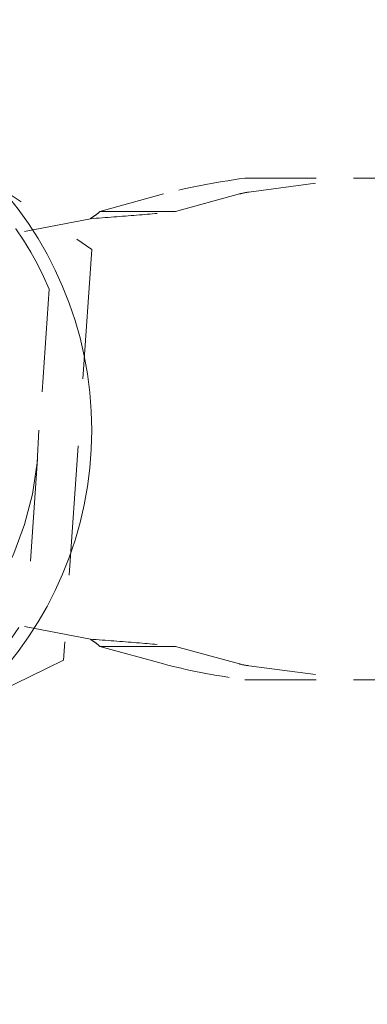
# Model space of a CAD drawing. Header units: inches. Extents: x 6 to 130, y 8 to 87.
# Tile 9 of 16: x 46.262 to 46.78, y 40.93 to 42.398. Entities that reach past the tile are written whole.
import ezdxf

# ---------------------------------------------------------------- set-up
doc = ezdxf.new("R2010")
doc.units = ezdxf.units.IN
doc.header["$LTSCALE"] = 4
doc.header["$MEASUREMENT"] = 0
doc.linetypes.add('DASHED', pattern=[0.2067, 0.1654, -0.0413])
for name, color, linetype, lineweight in [('Dimension (ANSI)', 7, 'Continuous', 5), ('Hidden (ANSI)', 7, 'DASHED', 5), ('Visible (ANSI)', 7, 'Continuous', 5)]:
    doc.layers.add(name, color=color, linetype=linetype, lineweight=lineweight)
doc.styles.add('Note Text (ANSI)', font='RomanS.shx')
doc.dimstyles.new('Default (ANSI)', dxfattribs={"dimscale": 4, "dimtxt": 0.125, "dimasz": 0.098425, "dimexe": 0.125, "dimexo": 0.0625, "dimgap": 0.031496, "dimtad": 0, "dimtih": 1, "dimtoh": 1, "dimrnd": 1e-08, "dimzin": 0, "dimdsep": 46, "dimtxsty": 'Note Text (ANSI)', "dimcen": 0.09, "dimdle": 0.393701, "dimclrd": 256, "dimclre": 256, "dimclrt": 256, "dimadec": 0, "dimazin": 0, "dimtfac": 0.96, "dimtofl": 0, "dimtmove": 0, "dimatfit": 3, "dimfxl": 1, "dimtolj": 1, "dimtzin": 4, "dimlwd": -1, "dimlwe": -1, "dimarcsym": 0})

# ---------------------------------------------------------------- blocks, each defined once
blk = doc.blocks.new('*D16')
at = {"layer": 'Defpoints', "color": 0, "transparency": 16777216}
for p in [(45.8181, 41.7856), (47.8181, 39.2309), (47.8181, 37.0434)]:
    blk.add_point(p, dxfattribs=at)
at = {"layer": 'Dimension (ANSI)', "transparency": 16777216}
for p, q in [((45.8181, 41.5356), (45.8181, 38.7309)), ((46.2118, 39.2309), (47.4244, 39.2309)), ((47.8181, 39.2309), (49.1218, 39.2309))]:
    blk.add_line(p, q, dxfattribs=at)
for points in [[(46.2118, 39.2965), (46.2118, 39.1652), (45.8181, 39.2309)], [(47.4244, 39.2965), (47.4244, 39.1652), (47.8181, 39.2309)]]:
    blk.add_solid(points, dxfattribs=at)
at = {"layer": 'Dimension (ANSI)', "transparency": 16777216, "insert": (50.0097, 39.2309), "char_height": 0.5, "attachment_point": 5, "style": 'Note Text (ANSI)'}
blk.add_mtext('\\A1;2.00', dxfattribs=at)

msp = doc.modelspace()

# ---------------------------------------------------------------- linework, layer by layer
at = {"layer": 'Hidden (ANSI)', "ltscale": 0.292137}
for p, q in [((45.8604, 42.3979), (46.3695, 42.0552)), ((46.3695, 42.0552), (46.3272, 41.4429)), ((46.3272, 41.4429), (45.7759, 41.1733))]:
    msp.add_line(p, q, dxfattribs=at)
at = {"layer": 'Hidden (ANSI)', "ltscale": 0.00394}
for p, q in [((46.6035, 42.1616), (46.5975, 42.1616)), ((46.6035, 41.4136), (46.5975, 41.4136))]:
    msp.add_line(p, q, dxfattribs=at)
at = {"layer": 'Hidden (ANSI)', "ltscale": 0.074788}
for p, q in [((46.6035, 42.1407), (46.7594, 42.1616)), ((46.6035, 41.4345), (46.7594, 41.4136))]:
    msp.add_line(p, q, dxfattribs=at)
at = {"layer": 'Hidden (ANSI)', "ltscale": 0.103394}
for p, q in [((46.6035, 42.1616), (46.7594, 42.1616)), ((46.6035, 41.4136), (46.7594, 41.4136))]:
    msp.add_line(p, q, dxfattribs=at)
at = {"layer": 'Hidden (ANSI)', "ltscale": 0.01941}
for p, q in [((46.7594, 42.1616), (46.8004, 42.1616)), ((46.7594, 41.4136), (46.8004, 41.4136))]:
    msp.add_line(p, q, dxfattribs=at)
at = {"layer": 'Hidden (ANSI)', "ltscale": 0.066032}
for p, q in [((46.3814, 42.1118), (46.4765, 42.138)), ((46.4944, 42.1118), (46.5894, 42.138)), ((46.3814, 41.4634), (46.4765, 41.4372)), ((46.4944, 41.4634), (46.5894, 41.4372))]:
    msp.add_line(p, q, dxfattribs=at)
at = {"layer": 'Hidden (ANSI)', "ltscale": 0.023769}
for p, q in [((46.4174, 42.1118), (46.3814, 42.1118)), ((46.4174, 41.4634), (46.3814, 41.4634))]:
    msp.add_line(p, q, dxfattribs=at)
at = {"layer": 'Hidden (ANSI)', "ltscale": 0.051019}
for p, q in [((46.4944, 42.1118), (46.4174, 42.1118)), ((46.4944, 41.4634), (46.4174, 41.4634))]:
    msp.add_line(p, q, dxfattribs=at)
at = {"layer": 'Hidden (ANSI)', "ltscale": 0.095353}
for p, q in [((46.3673, 42.101), (46.1705, 42.0632)), ((46.3673, 41.4741), (46.1705, 41.512))]:
    msp.add_line(p, q, dxfattribs=at)
at = {"layer": 'Hidden (ANSI)', "ltscale": 0.231788}
msp.add_line((46.3062, 41.996), (46.2727, 41.5102), dxfattribs=at)
at = {"layer": 'Hidden (ANSI)', "ltscale": 1.196756}
msp.add_circle((45.8181, 41.7856), 0.4724, dxfattribs=at)
at = {"layer": 'Hidden (ANSI)', "ltscale": 0.156567}
for start, end in [(23.3188, 58.7867), (293.3188, 328.7867)]:
    msp.add_arc((45.8181, 41.7856), 0.5315, start, end, dxfattribs=at)
at = {"layer": 'Hidden (ANSI)', "ltscale": 0.06545}
for centre, major_axis, start_param, end_param in [((46.6035, 42.138), (-0.1771, -0.0242), 4.728243, 5.493651), ((46.6035, 41.4372), (-0.1771, 0.0242), 0.789535, 1.554942)]:
    msp.add_ellipse(centre, major_axis=major_axis, ratio=0.135442, start_param=start_param, end_param=end_param, dxfattribs=at)
at = {"layer": 'Hidden (ANSI)', "ltscale": 0.007508}
for centre, major_axis, start_param, end_param in [((46.6035, 42.138), (-0.0197, -0.0027), 4.693894, 5.493651), ((46.6035, 41.4372), (-0.0197, 0.0027), 0.789535, 1.589291)]:
    msp.add_ellipse(centre, major_axis=major_axis, ratio=0.135442, start_param=start_param, end_param=end_param, dxfattribs=at)
at = {"layer": 'Hidden (ANSI)', "ltscale": 0.008974}
for points, knots in [([(46.3673, 42.101), (46.3699, 42.1028), (46.3726, 42.1046), (46.3774, 42.1082), (46.3796, 42.11), (46.3814, 42.1118)], [-0.04855526, -0.04855526, -0.04855526, -0.04855526, -0.02427763, -0.02427763, 0, 0, 0, 0]), ([(46.3673, 41.4741), (46.3699, 41.4723), (46.3726, 41.4706), (46.3774, 41.467), (46.3796, 41.4652), (46.3814, 41.4634)], [0, 0, 0, 0, 0.02427763, 0.02427763, 0.04855526, 0.04855526, 0.04855526, 0.04855526])]:
    msp.add_open_spline(points, degree=3, knots=knots, dxfattribs=at)
at = {"layer": 'Hidden (ANSI)', "ltscale": 0.06756}
for points in [[(46.3673, 42.101), (46.3909, 42.1028), (46.4145, 42.1046), (46.4363, 42.1064), (46.458, 42.1082), (46.4779, 42.11), (46.4944, 42.1118)], [(46.3673, 41.4741), (46.3909, 41.4723), (46.4145, 41.4706), (46.4363, 41.4688), (46.458, 41.467), (46.4779, 41.4652), (46.4944, 41.4634)]]:
    msp.add_open_spline(points, degree=3, knots=[0, 0, 0, 0, 0.5, 0.5, 0.5, 1, 1, 1, 1], dxfattribs=at)
at = {"layer": 'Visible (ANSI)'}
msp.add_circle((45.8181, 41.7856), 0.5512, dxfattribs=at)

# ---------------------------------------------------------------- dimensions: what is measured, and where the dimension line sits
at = {"layer": 'Dimension (ANSI)'}
dim = msp.add_linear_dim(base=(47.8181, 39.2309), p1=(45.8181, 41.7856), p2=(47.8181, 37.0434), angle=180, dimstyle='Default (ANSI)', override={"dimtih": 0, "dimtoh": 0, "dimdec": 2, "dimse2": 1, "dimtp": 0, "dimtm": 0, "dimtdec": 2, "dimatfit": 2}, dxfattribs=at)
dim.commit()
dim.dimension.update_dxf_attribs({"geometry": '*D16', "text_midpoint": (50.0097, 39.2309), "dimtype": 160})

doc.saveas('drawing.dxf')
